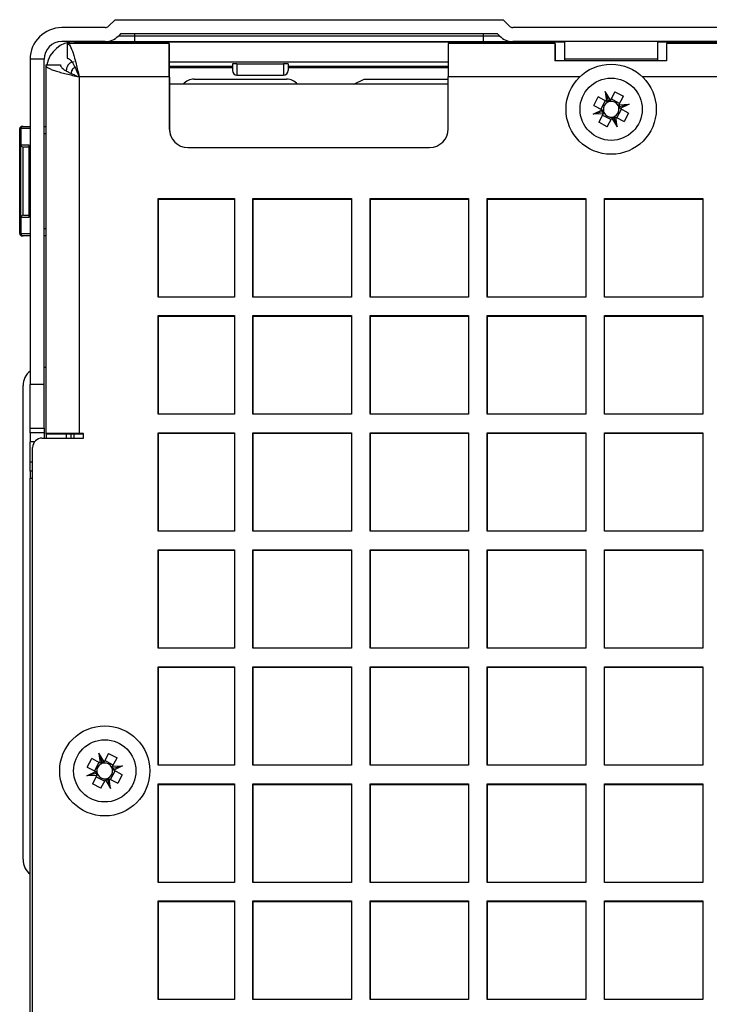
# Model space of a CAD drawing. Header units: millimetres. Extents: x 156 to 887, y -58 to 920.
# Tile 95 of 118: x 529 to 566, y 716 to 769. Entities that reach past the tile are written whole.
import ezdxf

# ---------------------------------------------------------------- set-up
doc = ezdxf.new("R2010")
doc.units = ezdxf.units.MM

msp = doc.modelspace()

# ---------------------------------------------------------------- linework, layer by layer
at = {"color": 7, "linetype": 'Continuous', "lineweight": 25}
for p, q in [((533.528, 768.32), (531.195, 768.32)), ((534.057, 768.745), (533.705, 768.393)), ((534.057, 768.745), (554.928, 768.745)), ((554.928, 768.745), (555.28, 768.393)), ((621.028, 768.32), (555.457, 768.32)), ((534.368, 767.995), (534.236, 767.863)), ((535.118, 767.863), (534.236, 767.863)), ((534.368, 767.995), (554.618, 767.995)), ((535.118, 767.863), (535.118, 767.995)), ((535.118, 767.57), (535.118, 767.863)), ((553.868, 767.863), (535.118, 767.863)), ((553.868, 767.863), (553.868, 767.995)), ((554.75, 767.863), (553.868, 767.863)), ((553.868, 767.57), (553.868, 767.863)), ((554.618, 767.995), (554.75, 767.863)), ((533.528, 767.57), (531.195, 767.57)), ((531.481, 767.469), (531.481, 766.669)), ((536.977, 767.469), (531.481, 767.469)), ((531.868, 767.551), (558.243, 767.551)), ((533.528, 767.57), (535.118, 767.57)), ((535.118, 767.57), (553.868, 767.57)), ((536.977, 765.669), (536.977, 767.469)), ((536.993, 767.445), (536.977, 767.445)), ((536.993, 765.645), (536.993, 767.445)), ((551.977, 767.469), (551.977, 765.669)), ((557.727, 767.469), (551.977, 767.469)), ((553.868, 767.57), (555.457, 767.57)), ((621.028, 767.57), (555.457, 767.57)), ((557.727, 766.531), (557.727, 767.469)), ((557.743, 767.445), (557.727, 767.445)), ((557.743, 766.507), (557.743, 767.445)), ((558.243, 766.617), (558.243, 767.57)), ((563.243, 767.57), (563.243, 766.617)), ((563.243, 767.551), (613.243, 767.551)), ((563.727, 767.469), (563.727, 766.531)), ((612.727, 767.469), (563.727, 767.469)), ((529.493, 766.617), (529.493, 749.117)), ((530.243, 766.617), (529.493, 766.617)), ((530.243, 749.117), (530.243, 766.617)), ((530.327, 766.315), (531.127, 766.315)), ((530.327, 766.315), (530.327, 746.469)), ((536.993, 766.476), (551.977, 766.476)), ((540.368, 766.229), (536.993, 766.229)), ((540.368, 766.364), (540.368, 766.011)), ((540.618, 766.366), (543.118, 766.366)), ((543.368, 766.364), (543.368, 766.011)), ((551.977, 766.229), (543.368, 766.229)), ((563.727, 766.531), (557.727, 766.531)), ((563.243, 766.617), (558.243, 766.617)), ((558.243, 766.531), (558.243, 766.617)), ((563.243, 766.617), (563.243, 766.531)), ((531.443, 765.966), (531.443, 766.051)), ((536.993, 766.176), (540.368, 766.176)), ((540.618, 765.761), (543.118, 765.761)), ((543.368, 766.176), (551.977, 766.176)), ((532.127, 765.669), (532.127, 746.469)), ((536.977, 765.669), (532.127, 765.669)), ((536.977, 765.669), (536.977, 762.868)), ((536.993, 765.645), (536.993, 762.844)), ((551.993, 765.272), (536.993, 765.272)), ((538.311, 765.551), (543.287, 765.551)), ((546.903, 765.272), (547.451, 765.551)), ((547.451, 765.551), (551.977, 765.551)), ((551.977, 762.868), (551.977, 765.669)), ((560.6, 764.385), (560.427, 764.873)), ((560.71, 764.413), (560.427, 764.873)), ((560.427, 764.873), (560.496, 764.347)), ((560.948, 764.863), (560.71, 764.413)), ((560.948, 764.863), (561.403, 764.622)), ((561.165, 764.171), (561.403, 764.622)), ((559.805, 764.131), (560.046, 764.586)), ((559.805, 764.131), (560.255, 763.892)), ((560.496, 764.347), (560.046, 764.586)), ((560.429, 764.383), (560.188, 763.928)), ((560.496, 764.347), (560.499, 764.346)), ((560.708, 764.41), (560.71, 764.413)), ((561.2, 764.239), (560.745, 764.48)), ((561.163, 764.169), (561.165, 764.171)), ((561.165, 764.171), (561.704, 764.196)), ((561.204, 764.065), (561.704, 764.196)), ((561.704, 764.196), (561.23, 763.958)), ((559.781, 763.655), (560.255, 763.892)), ((560.282, 763.785), (559.781, 763.655)), ((560.321, 763.679), (559.781, 763.655)), ((560.321, 763.679), (560.082, 763.229)), ((560.255, 763.892), (560.258, 763.891)), ((560.285, 763.611), (560.74, 763.37)), ((560.322, 763.681), (560.321, 763.679)), ((561.056, 763.467), (561.298, 763.922)), ((561.23, 763.958), (561.228, 763.96)), ((561.68, 763.72), (561.23, 763.958)), ((561.68, 763.72), (561.439, 763.265)), ((560.537, 762.988), (560.082, 763.229)), ((560.537, 762.988), (560.776, 763.438)), ((560.777, 763.44), (560.776, 763.438)), ((560.776, 763.438), (561.058, 762.978)), ((560.885, 763.465), (561.058, 762.978)), ((560.989, 763.503), (560.986, 763.505)), ((561.058, 762.978), (560.989, 763.503)), ((560.989, 763.503), (561.439, 763.265)), ((528.999, 762.881), (528.93, 762.881)), ((528.93, 757.231), (528.93, 762.881)), ((528.999, 762.881), (528.999, 762.006)), ((529.055, 763.006), (529.121, 763.006)), ((529.121, 763.006), (529.493, 763.006)), ((530.243, 763.006), (530.327, 763.006)), ((528.983, 758.106), (528.983, 762.006)), ((528.983, 762.006), (528.999, 762.006)), ((528.999, 762.006), (529.425, 762.006)), ((529.421, 761.976), (529.421, 758.135)), ((529.425, 762.006), (529.425, 758.106)), ((529.105, 761.884), (529.105, 758.227)), ((529.421, 761.881), (529.135, 761.881)), ((537.977, 761.868), (550.977, 761.868)), ((536.377, 753.819), (536.377, 759.119)), ((536.377, 759.119), (540.477, 759.119)), ((536.393, 753.819), (536.393, 759.095)), ((536.393, 759.095), (540.477, 759.095)), ((540.477, 759.119), (540.477, 753.819)), ((541.477, 759.119), (546.777, 759.119)), ((541.477, 753.819), (541.477, 759.119)), ((541.493, 759.095), (546.777, 759.095)), ((541.493, 753.819), (541.493, 759.095)), ((546.777, 759.119), (546.777, 753.819)), ((547.777, 759.119), (553.077, 759.119)), ((547.777, 753.819), (547.777, 759.119)), ((547.793, 759.095), (553.077, 759.095)), ((547.793, 753.819), (547.793, 759.095)), ((553.077, 759.119), (553.077, 753.819)), ((554.077, 759.119), (559.377, 759.119)), ((554.077, 753.819), (554.077, 759.119)), ((554.093, 759.095), (559.377, 759.095)), ((554.093, 753.819), (554.093, 759.095)), ((559.377, 759.119), (559.377, 753.819)), ((560.377, 759.119), (565.677, 759.119)), ((560.377, 753.819), (560.377, 759.119)), ((560.393, 759.095), (565.677, 759.095)), ((560.393, 753.819), (560.393, 759.095)), ((565.677, 759.119), (565.677, 753.819)), ((528.999, 758.106), (528.983, 758.106)), ((528.999, 758.106), (528.999, 757.231)), ((529.425, 758.106), (528.999, 758.106)), ((529.135, 758.231), (529.421, 758.231)), ((528.93, 757.231), (528.999, 757.231)), ((529.121, 757.106), (529.055, 757.106)), ((529.493, 757.106), (529.121, 757.106)), ((530.327, 757.106), (530.243, 757.106)), ((540.477, 753.819), (536.377, 753.819)), ((546.777, 753.819), (541.477, 753.819)), ((553.077, 753.819), (547.777, 753.819)), ((559.377, 753.819), (554.077, 753.819)), ((565.677, 753.819), (560.377, 753.819)), ((536.377, 747.519), (536.377, 752.819)), ((536.377, 752.819), (540.477, 752.819)), ((536.393, 747.519), (536.393, 752.795)), ((536.393, 752.795), (540.477, 752.795)), ((540.477, 752.819), (540.477, 747.519)), ((541.477, 752.819), (546.777, 752.819)), ((541.477, 747.519), (541.477, 752.819)), ((541.493, 752.795), (546.777, 752.795)), ((541.493, 747.519), (541.493, 752.795)), ((546.777, 752.819), (546.777, 747.519)), ((547.777, 752.819), (553.077, 752.819)), ((547.777, 747.519), (547.777, 752.819)), ((547.793, 752.795), (553.077, 752.795)), ((547.793, 747.519), (547.793, 752.795)), ((553.077, 752.819), (553.077, 747.519)), ((554.077, 752.819), (559.377, 752.819)), ((554.077, 747.519), (554.077, 752.819)), ((554.093, 752.795), (559.377, 752.795)), ((554.093, 747.519), (554.093, 752.795)), ((559.377, 752.819), (559.377, 747.519)), ((560.377, 752.819), (565.677, 752.819)), ((560.377, 747.519), (560.377, 752.819)), ((560.393, 752.795), (565.677, 752.795)), ((560.393, 747.519), (560.393, 752.795)), ((565.677, 752.819), (565.677, 747.519)), ((530.243, 750.052), (530.327, 750.052)), ((529.11, 723.548), (529.11, 749.052)), ((530.243, 749.117), (529.493, 749.117)), ((529.493, 746.769), (529.493, 749.117)), ((530.243, 746.769), (530.243, 749.117)), ((540.477, 747.519), (536.377, 747.519)), ((546.777, 747.519), (541.477, 747.519)), ((553.077, 747.519), (547.777, 747.519)), ((559.377, 747.519), (554.077, 747.519)), ((565.677, 747.519), (560.377, 747.519)), ((529.493, 746.769), (530.243, 746.769)), ((529.493, 746.519), (529.493, 746.769)), ((530.243, 746.769), (530.243, 746.519)), ((530.243, 746.519), (529.493, 746.519)), ((529.493, 746.519), (529.493, 746.019)), ((530.127, 746.229), (532.367, 746.229)), ((530.243, 746.519), (530.243, 746.229)), ((532.127, 746.469), (530.327, 746.469)), ((530.343, 746.469), (530.343, 746.445)), ((532.143, 746.445), (530.343, 746.445)), ((530.368, 746.229), (530.368, 746.445)), ((531.443, 746.229), (531.443, 746.445)), ((531.689, 746.445), (531.689, 746.229)), ((531.868, 746.229), (531.868, 746.445)), ((532.367, 746.469), (532.127, 746.469)), ((532.367, 746.445), (532.143, 746.445)), ((532.367, 746.229), (532.367, 746.469)), ((536.377, 746.519), (540.477, 746.519)), ((536.377, 741.219), (536.377, 746.519)), ((536.393, 746.495), (540.477, 746.495)), ((536.393, 741.219), (536.393, 746.495)), ((540.477, 746.519), (540.477, 741.219)), ((541.477, 746.519), (546.777, 746.519)), ((541.477, 741.219), (541.477, 746.519)), ((541.493, 746.495), (546.777, 746.495)), ((541.493, 741.219), (541.493, 746.495)), ((546.777, 746.519), (546.777, 741.219)), ((547.777, 746.519), (553.077, 746.519)), ((547.777, 741.219), (547.777, 746.519)), ((547.793, 746.495), (553.077, 746.495)), ((547.793, 741.219), (547.793, 746.495)), ((553.077, 746.519), (553.077, 741.219)), ((554.077, 746.519), (559.377, 746.519)), ((554.077, 741.219), (554.077, 746.519)), ((554.093, 746.495), (559.377, 746.495)), ((554.093, 741.219), (554.093, 746.495)), ((559.377, 746.519), (559.377, 741.219)), ((560.377, 746.519), (565.677, 746.519)), ((560.377, 741.219), (560.377, 746.519)), ((560.393, 746.495), (565.677, 746.495)), ((560.393, 741.219), (560.393, 746.495)), ((565.677, 746.519), (565.677, 741.219)), ((529.493, 744.945), (529.493, 746.019)), ((529.627, 713.519), (529.627, 745.729)), ((529.493, 744.445), (529.493, 744.945)), ((529.627, 744.445), (529.493, 744.445)), ((529.493, 744.445), (529.493, 744.07)), ((529.493, 744.07), (529.627, 744.07)), ((529.493, 712.57), (529.493, 744.07)), ((540.477, 741.219), (536.377, 741.219)), ((546.777, 741.219), (541.477, 741.219)), ((553.077, 741.219), (547.777, 741.219)), ((559.377, 741.219), (554.077, 741.219)), ((565.677, 741.219), (560.377, 741.219)), ((536.377, 740.219), (540.477, 740.219)), ((536.377, 734.919), (536.377, 740.219)), ((536.393, 740.195), (540.477, 740.195)), ((536.393, 734.919), (536.393, 740.195)), ((540.477, 740.219), (540.477, 734.919)), ((541.477, 740.219), (546.777, 740.219)), ((541.477, 734.919), (541.477, 740.219)), ((541.493, 740.195), (546.777, 740.195)), ((541.493, 734.919), (541.493, 740.195)), ((546.777, 740.219), (546.777, 734.919)), ((547.777, 740.219), (553.077, 740.219)), ((547.777, 734.919), (547.777, 740.219)), ((547.793, 740.195), (553.077, 740.195)), ((547.793, 734.919), (547.793, 740.195)), ((553.077, 740.219), (553.077, 734.919)), ((554.077, 740.219), (559.377, 740.219)), ((554.077, 734.919), (554.077, 740.219)), ((554.093, 740.195), (559.377, 740.195)), ((554.093, 734.919), (554.093, 740.195)), ((559.377, 740.219), (559.377, 734.919)), ((560.377, 740.219), (565.677, 740.219)), ((560.377, 734.919), (560.377, 740.219)), ((560.393, 740.195), (565.677, 740.195)), ((560.393, 734.919), (560.393, 740.195)), ((565.677, 740.219), (565.677, 734.919)), ((540.477, 734.919), (536.377, 734.919)), ((546.777, 734.919), (541.477, 734.919)), ((553.077, 734.919), (547.777, 734.919)), ((559.377, 734.919), (554.077, 734.919)), ((565.677, 734.919), (560.377, 734.919)), ((536.377, 733.919), (540.477, 733.919)), ((536.377, 728.619), (536.377, 733.919)), ((536.393, 733.895), (540.477, 733.895)), ((536.393, 728.619), (536.393, 733.895)), ((540.477, 733.919), (540.477, 728.619)), ((541.477, 733.919), (546.777, 733.919)), ((541.477, 728.619), (541.477, 733.919)), ((541.493, 733.895), (546.777, 733.895)), ((541.493, 728.619), (541.493, 733.895)), ((546.777, 733.919), (546.777, 728.619)), ((547.777, 733.919), (553.077, 733.919)), ((547.777, 728.619), (547.777, 733.919)), ((547.793, 733.895), (553.077, 733.895)), ((547.793, 728.619), (547.793, 733.895)), ((553.077, 733.919), (553.077, 728.619)), ((554.077, 733.919), (559.377, 733.919)), ((554.077, 728.619), (554.077, 733.919)), ((554.093, 733.895), (559.377, 733.895)), ((554.093, 728.619), (554.093, 733.895)), ((559.377, 733.919), (559.377, 728.619)), ((560.377, 733.919), (565.677, 733.919)), ((560.377, 728.619), (560.377, 733.919)), ((560.393, 733.895), (565.677, 733.895)), ((560.393, 728.619), (560.393, 733.895)), ((565.677, 733.919), (565.677, 728.619)), ((533.189, 729.267), (533.259, 728.742)), ((533.362, 728.78), (533.189, 729.267)), ((533.472, 728.807), (533.189, 729.267)), ((533.71, 729.258), (533.472, 728.807)), ((533.71, 729.258), (534.165, 729.016)), ((532.567, 728.526), (532.809, 728.981)), ((533.259, 728.742), (532.809, 728.981)), ((533.191, 728.778), (532.95, 728.323)), ((533.259, 728.742), (533.261, 728.741)), ((533.471, 728.805), (533.472, 728.807)), ((533.963, 728.634), (533.508, 728.875)), ((533.927, 728.566), (534.165, 729.016)), ((533.927, 728.566), (534.466, 728.591)), ((533.966, 728.46), (534.466, 728.591)), ((534.466, 728.591), (533.992, 728.353)), ((540.477, 728.619), (536.377, 728.619)), ((546.777, 728.619), (541.477, 728.619)), ((553.077, 728.619), (547.777, 728.619)), ((559.377, 728.619), (554.077, 728.619)), ((565.677, 728.619), (560.377, 728.619)), ((532.544, 728.049), (533.017, 728.287)), ((533.044, 728.18), (532.544, 728.049)), ((533.083, 728.074), (532.544, 728.049)), ((532.567, 728.526), (533.017, 728.287)), ((533.083, 728.074), (532.844, 727.624)), ((533.017, 728.287), (533.02, 728.286)), ((533.084, 728.076), (533.083, 728.074)), ((533.819, 727.862), (534.06, 728.317)), ((533.926, 728.564), (533.927, 728.566)), ((533.992, 728.353), (533.99, 728.354)), ((534.442, 728.114), (533.992, 728.353)), ((534.442, 728.114), (534.201, 727.659)), ((533.299, 727.382), (532.844, 727.624)), ((533.047, 728.006), (533.502, 727.765)), ((533.299, 727.382), (533.538, 727.833)), ((533.539, 727.835), (533.538, 727.833)), ((533.538, 727.833), (533.82, 727.373)), ((533.648, 727.86), (533.82, 727.373)), ((533.751, 727.898), (533.749, 727.899)), ((533.82, 727.373), (533.751, 727.898)), ((533.751, 727.898), (534.201, 727.659)), ((536.377, 727.619), (540.477, 727.619)), ((536.377, 722.319), (536.377, 727.619)), ((536.393, 727.595), (540.477, 727.595)), ((536.393, 722.319), (536.393, 727.595)), ((540.477, 727.619), (540.477, 722.319)), ((541.477, 727.619), (546.777, 727.619)), ((541.477, 722.319), (541.477, 727.619)), ((541.493, 727.595), (546.777, 727.595)), ((541.493, 722.319), (541.493, 727.595)), ((546.777, 727.619), (546.777, 722.319)), ((547.777, 727.619), (553.077, 727.619)), ((547.777, 722.319), (547.777, 727.619)), ((547.793, 727.595), (553.077, 727.595)), ((547.793, 722.319), (547.793, 727.595)), ((553.077, 727.619), (553.077, 722.319)), ((554.077, 727.619), (559.377, 727.619)), ((554.077, 722.319), (554.077, 727.619)), ((554.093, 727.595), (559.377, 727.595)), ((554.093, 722.319), (554.093, 727.595)), ((559.377, 727.619), (559.377, 722.319)), ((560.377, 727.619), (565.677, 727.619)), ((560.377, 722.319), (560.377, 727.619)), ((560.393, 727.595), (565.677, 727.595)), ((560.393, 722.319), (560.393, 727.595)), ((565.677, 727.619), (565.677, 722.319)), ((540.477, 722.319), (536.377, 722.319)), ((546.777, 722.319), (541.477, 722.319)), ((553.077, 722.319), (547.777, 722.319)), ((559.377, 722.319), (554.077, 722.319)), ((565.677, 722.319), (560.377, 722.319)), ((536.377, 721.319), (540.477, 721.319)), ((536.377, 716.019), (536.377, 721.319)), ((536.393, 721.295), (540.477, 721.295)), ((536.393, 716.019), (536.393, 721.295)), ((540.477, 721.319), (540.477, 716.019)), ((541.477, 721.319), (546.777, 721.319)), ((541.477, 716.019), (541.477, 721.319)), ((541.493, 721.295), (546.777, 721.295)), ((541.493, 716.019), (541.493, 721.295)), ((546.777, 721.319), (546.777, 716.019)), ((547.777, 721.319), (553.077, 721.319)), ((547.777, 716.019), (547.777, 721.319)), ((547.793, 721.295), (553.077, 721.295)), ((547.793, 716.019), (547.793, 721.295)), ((553.077, 721.319), (553.077, 716.019)), ((554.077, 721.319), (559.377, 721.319)), ((554.077, 716.019), (554.077, 721.319)), ((554.093, 721.295), (559.377, 721.295)), ((554.093, 716.019), (554.093, 721.295)), ((559.377, 721.319), (559.377, 716.019)), ((560.377, 721.319), (565.677, 721.319)), ((560.377, 716.019), (560.377, 721.319)), ((560.393, 721.295), (565.677, 721.295)), ((560.393, 716.019), (560.393, 721.295)), ((565.677, 721.319), (565.677, 716.019)), ((540.477, 716.019), (536.377, 716.019)), ((546.777, 716.019), (541.477, 716.019)), ((553.077, 716.019), (547.777, 716.019)), ((559.377, 716.019), (554.077, 716.019)), ((565.677, 716.019), (560.377, 716.019))]:
    msp.add_line(p, q, dxfattribs=at)
at = {"color": 8, "linetype": 'Continuous', "lineweight": 25}
for p, q in [((536.993, 766.242), (540.368, 766.242)), ((540.618, 766.366), (540.618, 765.761)), ((543.118, 766.366), (543.118, 765.761)), ((543.368, 766.242), (551.977, 766.242)), ((536.993, 765.645), (536.977, 765.645)), ((559.057, 765.669), (551.977, 765.669)), ((614.057, 765.669), (562.428, 765.669)), ((529.493, 762.881), (528.999, 762.881)), ((530.327, 762.606), (530.243, 762.606)), ((528.999, 757.231), (529.493, 757.231)), ((530.243, 757.506), (530.327, 757.506)), ((531.676, 746.445), (531.676, 746.229)), ((532.143, 746.469), (532.143, 746.445)), ((529.721, 746.019), (529.493, 746.019)), ((529.493, 744.945), (529.627, 744.945))]:
    msp.add_line(p, q, dxfattribs=at)
at = {"color": 7, "linetype": 'Continuous', "lineweight": 25}
for centre, radius in [((560.743, 763.925), 2.425), ((560.743, 763.925), 1.675), ((533.505, 728.32), 2.425), ((533.505, 728.32), 1.675)]:
    msp.add_circle(centre, radius, dxfattribs=at)
for centre, radius, start, end in [((531.195, 766.617), 1.702, 90, 180), ((533.528, 768.57), 0.25, 270, 315), ((555.457, 768.57), 0.25, 225, 270), ((533.528, 768.57), 1, 270, 315), ((555.457, 768.57), 1, 225, 270), ((531.195, 766.617), 0.952, 90, 180), ((540.555, 759.203), 7.164, 89.5002, 91.4998), ((543.18, 759.203), 7.164, 88.5002, 90.4998), ((540.618, 766.011), 0.25, 180, 270), ((543.118, 766.011), 0.25, 270, 0), ((538.311, 764.801), 0.75, 90, 141.0462), ((543.287, 764.801), 0.75, 38.9538, 90), ((560.743, 763.925), 0.426, 114.8311, 189.3133), ((560.743, 763.925), 0.426, 99.3133, 114.8311), ((560.743, 763.925), 0.426, 24.8311, 99.3133), ((560.743, 763.925), 0.426, 9.3133, 24.8311), ((560.743, 763.925), 0.426, 189.3133, 204.8311), ((560.743, 763.925), 0.426, 204.8311, 279.3133), ((560.743, 763.925), 0.426, 294.8311, 9.3133), ((560.743, 763.925), 0.426, 279.3133, 294.8311), ((529.055, 762.881), 0.125, 90.0011, 180.0011), ((529.123, 762.882), 0.123, 90.8183, 180.7956), ((537.977, 762.868), 1, 180, 270), ((537.993, 762.844), 1, 180, 212.0197), ((550.977, 762.868), 1, 270, 0), ((529.127, 762.006), 0.127, 179.9351, 214.0989), ((529.127, 758.106), 0.127, 145.9011, 180.0649), ((529.055, 757.231), 0.125, 179.9989, 269.9989), ((529.123, 757.229), 0.123, 179.2044, 269.1817), ((530.11, 749.052), 1, 128.1154, 180), ((530.127, 745.729), 0.5, 90, 180), ((533.505, 728.32), 0.426, 114.8311, 189.3133), ((533.505, 728.32), 0.426, 99.3133, 114.8311), ((533.505, 728.32), 0.426, 24.8311, 99.3133), ((533.505, 728.32), 0.426, 189.3133, 204.8311), ((533.505, 728.32), 0.426, 204.8311, 279.3133), ((533.505, 728.32), 0.426, 294.8311, 9.3133), ((533.505, 728.32), 0.426, 9.3133, 24.8311), ((533.505, 728.32), 0.426, 279.3133, 294.8311), ((530.11, 723.548), 1, 180, 231.8846)]:
    msp.add_arc(centre, radius, start, end, dxfattribs=at)
for centre, major_axis, ratio, start_param, end_param in [((531.868, 766.051), (-1.061, 1.061), 0.999924, 5.497825, 6.891576), ((531.868, 766.051), (-0.301, 0.301), 0.999924, 5.497825, 7.068545), ((560.724, 763.923), (0.475, 0.063), 0.999185, 1.700326, 1.927168), ((560.759, 763.935), (0.407, 0.25), 0.999185, 1.127005, 1.359994), ((560.742, 763.944), (-0.022, 0.477), 0.999185, 4.923191, 5.15618), ((560.734, 763.942), (-0.215, 0.429), 0.999185, 1.214424, 1.441266), ((560.744, 763.906), (-0.022, 0.477), 0.999185, 1.781599, 2.014588), ((560.751, 763.908), (-0.215, 0.429), 0.999185, 4.356017, 4.582859), ((560.726, 763.915), (0.407, 0.25), 0.999185, 4.268598, 4.501587), ((560.762, 763.928), (0.475, 0.063), 0.999185, 4.841919, 5.068761), ((529.546, 762.006), (0.0982, 0.0982), 0.787824, 2.238068, 2.47432), ((529.135, 762.006), (0.129, 0), 0.970179, 4.475934, 4.712389), ((529.135, 758.106), (0.129, 0), 0.970179, 1.570796, 1.807251), ((529.546, 758.106), (0.0982, -0.0982), 0.787824, 3.808865, 4.045117), ((533.486, 728.317), (0.475, 0.063), 0.999185, 1.700326, 1.927168), ((533.521, 728.33), (0.407, 0.25), 0.999185, 1.127005, 1.359994), ((533.496, 728.337), (-0.215, 0.429), 0.999185, 1.214424, 1.441266), ((533.506, 728.301), (-0.022, 0.477), 0.999185, 1.781599, 2.014588), ((533.504, 728.339), (-0.022, 0.477), 0.999185, 4.923191, 5.15618), ((533.514, 728.303), (-0.215, 0.429), 0.999185, 4.356017, 4.582859), ((533.488, 728.31), (0.407, 0.25), 0.999185, 4.268598, 4.501587), ((533.524, 728.322), (0.475, 0.063), 0.999185, 4.841919, 5.068761)]:
    msp.add_ellipse(centre, major_axis=major_axis, ratio=ratio, start_param=start_param, end_param=end_param, dxfattribs=at)
for points, knots in [([(531.481, 767.469), (531.535, 767.469), (531.589, 767.422), (531.696, 767.241), (531.75, 767.108), (531.858, 766.775), (531.912, 766.575), (532.02, 766.14), (532.074, 765.904), (532.127, 765.669)], [0, 0, 0, 0, 0.25, 0.25, 0.5, 0.5, 0.75, 0.75, 1, 1, 1, 1]), ([(530.327, 766.315), (530.327, 766.288), (530.339, 766.261), (530.385, 766.208), (530.419, 766.18), (530.51, 766.126), (530.565, 766.1), (530.695, 766.046), (530.771, 766.019), (530.937, 765.965), (531.028, 765.938), (531.224, 765.885), (531.329, 765.857), (531.654, 765.777), (531.89, 765.723), (532.127, 765.669)], [0, 0, 0, 0, 0.125, 0.125, 0.25, 0.25, 0.375, 0.375, 0.5, 0.5, 0.625, 0.625, 0.75, 0.75, 1, 1, 1, 1]), ([(531.127, 766.315), (531.127, 766.261), (531.153, 766.208), (531.229, 766.126), (531.259, 766.1), (531.332, 766.046), (531.374, 766.019), (531.467, 765.965), (531.517, 765.938), (531.625, 765.885), (531.684, 765.857), (531.805, 765.803), (531.867, 765.777), (531.995, 765.723), (532.061, 765.696), (532.127, 765.669)], [0, 0, 0, 0, 0.25, 0.25, 0.375, 0.375, 0.5, 0.5, 0.625, 0.625, 0.75, 0.75, 0.875, 0.875, 1, 1, 1, 1]), ([(531.481, 766.669), (531.535, 766.669), (531.589, 766.643), (531.696, 766.542), (531.75, 766.468), (531.858, 766.283), (531.912, 766.172), (532.02, 765.93), (532.074, 765.8), (532.127, 765.669)], [0, 0, 0, 0, 0.25, 0.25, 0.5, 0.5, 0.75, 0.75, 1, 1, 1, 1]), ([(531.908, 766.175), (531.886, 766.164), (531.822, 766.133), (531.747, 766.039), (531.696, 765.925), (531.691, 765.848), (531.689, 765.817)], [0, 0, 0, 0, 0.1656383, 0.4794211, 0.7929201, 1, 1, 1, 1])]:
    msp.add_open_spline(points, degree=3, knots=knots, dxfattribs=at)
for points in [[(531.709, 765.98), (531.73, 766.032), (531.761, 766.079), (531.801, 766.118)], [(529.021, 761.934), (529.001, 761.956), (528.988, 761.981), (528.983, 762.006)], [(529.105, 761.884), (529.07, 761.892), (529.041, 761.912), (529.021, 761.934)], [(529.021, 758.177), (529.001, 758.155), (528.988, 758.13), (528.983, 758.106)], [(529.105, 758.227), (529.07, 758.219), (529.041, 758.199), (529.021, 758.177)]]:
    msp.add_open_spline(points, degree=3, dxfattribs=at)

doc.saveas('drawing.dxf')
